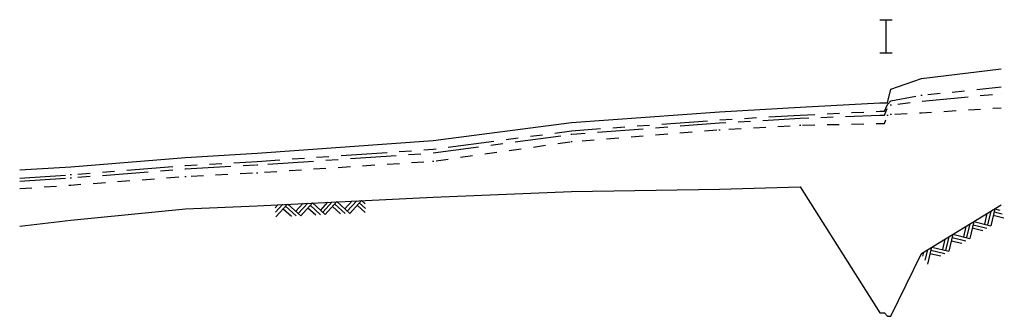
# Model space of a CAD drawing. Header units: inches. Extents: x -7.3 to 59.2, y 29 to 76.9.
# Tile 14 of 14: x 38.9 to 46.9, y 73.2 to 75.6. Entities that reach past the tile are written whole.
import ezdxf

# ---------------------------------------------------------------- set-up
doc = ezdxf.new("R2010")
doc.units = ezdxf.units.IN
doc.header["$LTSCALE"] = 0.3
doc.header["$MEASUREMENT"] = 0
for name, pattern in [('CENTER', [2, 1.25, -0.25, 0.25, -0.25]), ('HIDDEN', [0.375, 0.25, -0.125]), ('PHANTOM', [2.5, 1.25, -0.25, 0.25, -0.25, 0.25, -0.25])]:
    doc.linetypes.add(name, pattern=pattern)
for name, color, linetype in [('STREAM', 5, 'Continuous'), ('STRUCTURE', 30, 'Continuous'), ('WS10', 4, 'HIDDEN'), ('WS100', 5, 'PHANTOM'), ('WS50', 1, 'CENTER'), ('WS500', 1, 'Continuous')]:
    doc.layers.add(name, color=color, linetype=linetype)

# ---------------------------------------------------------------- blocks, each defined once
blk = doc.blocks.new('rock')
at = {"layer": 'STREAM'}
for p, q in [((0.1713, 0.0013), (0.1467, -0.0233)), ((0.209, 0.0013), (0.1467, -0.061)), ((0.2467, 0.0013), (0.1467, -0.0988)), ((0.2506, 0.0013), (0.3507, -0.0988)), ((0.3753, 0.0013), (0.313, -0.061)), ((0.413, 0.0013), (0.3318, -0.0799)), ((0.4507, 0.0013), (0.3507, -0.0988)), ((0.4507, 0.0013), (0.5508, -0.0988)), ((0.5754, 0.0013), (0.5131, -0.061)), ((0.6131, 0.0013), (0.5319, -0.0799)), ((0.6508, 0.0013), (0.5508, -0.0988)), ((0.6508, 0.0013), (0.7509, -0.0988)), ((0.7755, 0.0013), (0.7132, -0.061)), ((0.8132, 0.0013), (0.732, -0.0799)), ((0.8509, 0.0013), (0.7509, -0.0988)), ((0.8509, 0.0013), (0.8804, -0.0282)), ((0.211, -0.0345), (0.2753, -0.0988)), ((0.2298, -0.0156), (0.313, -0.0988)), ((0.413, -0.0364), (0.4754, -0.0988)), ((0.4319, -0.0176), (0.5131, -0.0988)), ((0.6131, -0.0364), (0.6755, -0.0988)), ((0.632, -0.0176), (0.7132, -0.0988)), ((0.8132, -0.0364), (0.8756, -0.0988)), ((0.8321, -0.0176), (0.8804, -0.0659))]:
    blk.add_line(p, q, dxfattribs=at)

msp = doc.modelspace()

# ---------------------------------------------------------------- linework, layer by layer
at = {"layer": 'STREAM'}
msp.add_lwpolyline([(38.8863, 73.9382), (39.3037, 73.9865), (40.2357, 74.0785), (40.8201, 74.1045), (42.2555, 74.1745), (43.3806, 74.2205), (44.5862, 74.2405), (45.2432, 74.2595), (45.8927, 73.2315), (45.931, 73.2315), (45.956, 73.2035), (45.983, 73.2035), (46.2325, 73.7165), (46.881, 74.1105), (46.881, 74.1105)], dxfattribs=at)
at = {"layer": 'STRUCTURE'}
for p, q in [((45.8935, 75.6199), (45.9935, 75.6199)), ((45.9435, 75.3499), (45.9435, 75.6199)), ((45.8935, 75.3499), (45.9935, 75.3499))]:
    msp.add_line(p, q, dxfattribs=at)
at = {"layer": 'WS10', "flags": 128}
msp.add_lwpolyline([(38.8863, 74.2444), (39.3037, 74.2725), (39.3037, 74.2725), (40.2357, 74.3435), (40.2357, 74.3435), (40.8201, 74.3735), (40.8201, 74.3735), (42.2555, 74.4675), (42.2555, 74.4675), (43.3806, 74.6265), (43.3806, 74.6265), (44.5862, 74.7235), (44.5862, 74.7235), (45.2432, 74.7595), (45.2432, 74.7595), (45.8927, 74.7755), (45.8927, 74.7755), (45.931, 74.7755), (45.931, 74.7755), (45.956, 74.8425), (45.956, 74.8425), (45.983, 74.8495), (45.983, 74.8495), (46.2325, 74.8615), (46.2325, 74.8615), (46.881, 74.9025), (46.881, 74.9025)], dxfattribs=at)
at = {"layer": 'WS100', "flags": 128}
msp.add_lwpolyline([(38.8863, 74.3297), (39.3037, 74.3575), (39.3037, 74.3575), (40.2357, 74.4315), (40.2357, 74.4315), (40.8201, 74.4655), (40.8201, 74.4655), (42.2555, 74.5645), (42.2555, 74.5645), (43.3806, 74.7145), (43.3806, 74.7145), (44.5862, 74.8045), (44.5862, 74.8045), (45.2432, 74.8425), (45.2432, 74.8425), (45.8927, 74.8735), (45.8927, 74.8735), (45.931, 74.8735), (45.931, 74.8735), (45.956, 74.9285), (45.956, 74.9285), (45.983, 74.9595), (45.983, 74.9595), (46.2325, 75.0045), (46.2325, 75.0045), (46.881, 75.0725), (46.881, 75.0725)], dxfattribs=at)
at = {"layer": 'WS50', "flags": 128}
msp.add_lwpolyline([(38.8863, 74.3034), (39.3037, 74.3315), (39.3037, 74.3315), (40.2357, 74.4055), (40.2357, 74.4055), (40.8201, 74.4375), (40.8201, 74.4375), (42.2555, 74.5345), (42.2555, 74.5345), (43.3806, 74.6865), (43.3806, 74.6865), (44.5862, 74.7785), (44.5862, 74.7785), (45.2432, 74.8165), (45.2432, 74.8165), (45.8927, 74.8435), (45.8927, 74.8435), (45.931, 74.8435), (45.931, 74.8435), (45.956, 74.9035), (45.956, 74.9035), (45.983, 74.9255), (45.983, 74.9255), (46.2325, 74.9565), (46.2325, 74.9565), (46.881, 75.0175), (46.881, 75.0175)], dxfattribs=at)
at = {"layer": 'WS500'}
msp.add_lwpolyline([(38.8863, 74.3955), (39.3037, 74.4225), (39.3037, 74.4225), (40.2357, 74.4975), (40.2357, 74.4975), (40.8201, 74.5325), (40.8201, 74.5325), (42.2555, 74.6365), (42.2555, 74.6365), (43.3806, 74.7835), (43.3806, 74.7835), (44.5862, 74.8685), (44.5862, 74.8685), (45.2432, 74.9065), (45.2432, 74.9065), (45.8927, 74.9435), (45.8927, 74.9435), (45.931, 74.9435), (45.931, 74.9435), (45.956, 74.9435), (45.956, 74.9435), (45.983, 75.0545), (45.983, 75.0545), (46.2325, 75.1405), (46.2325, 75.1405), (46.881, 75.2205), (46.881, 75.2205)], dxfattribs=at)

# ---------------------------------------------------------------- block references
at = {"layer": 'STREAM'}
for p, rotation in [((40.8201, 74.1045), 2.792065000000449), ((46.1031, 73.6364, -1.334), 31.28058000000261)]:
    msp.add_blockref('rock', p, dxfattribs=dict(at, rotation=rotation))

doc.saveas('drawing.dxf')
